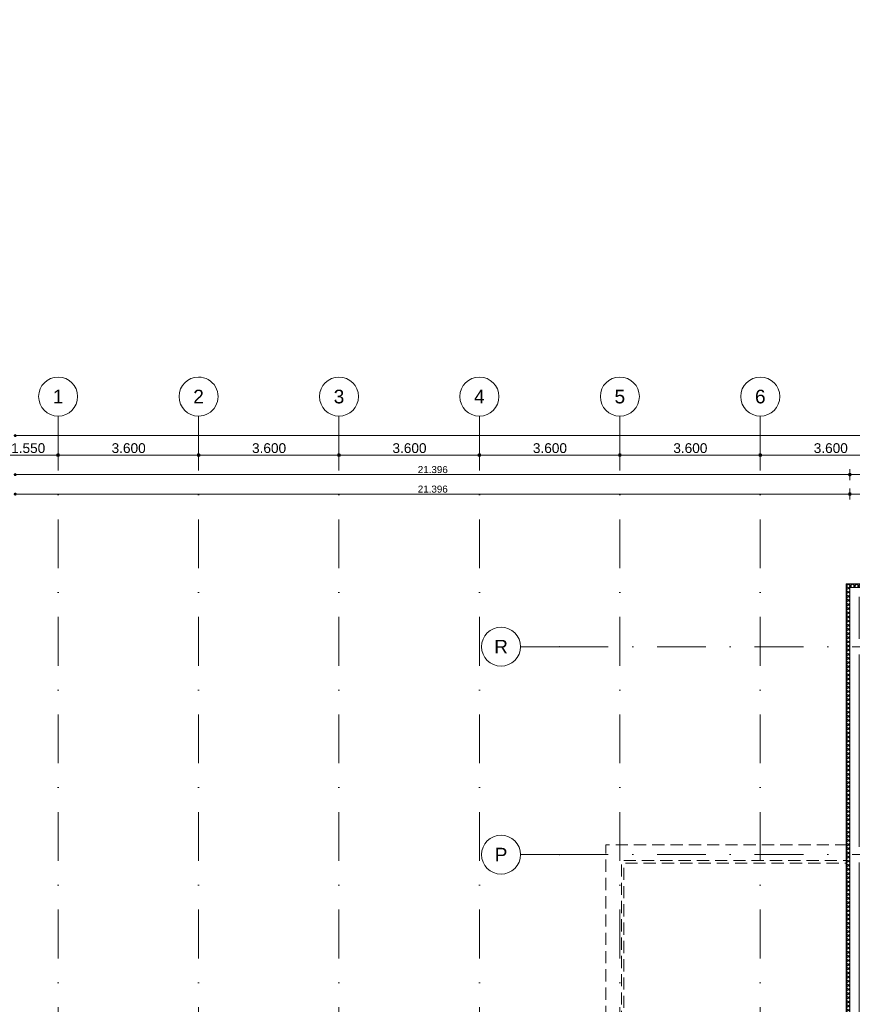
# Model space of a CAD drawing. Header units: millimetres. Extents: x -54205 to 99702, y -35458 to 70878.
# Tile 217 of 226: x -985 to 20360, y 45440 to 70674. Entities that reach past the tile are written whole.
import ezdxf
from ezdxf.enums import TextEntityAlignment as Align

# ---------------------------------------------------------------- set-up
doc = ezdxf.new("R2010")
doc.units = ezdxf.units.MM
doc.header["$MEASUREMENT"] = 0
doc.linetypes.add('streep-punt', pattern=[2500, 1250, -625, 0, -625])
doc.linetypes.add('streeplijn', pattern=[468.700004, 312.5, -156.200004])
for name, color, linetype in [('21_0 NC Buitenwanden', 7, 'Continuous'), ('21_1 C Buitenwanden', 7, 'Continuous'), ('Maatvoering 1_ 100', 7, 'Continuous'), ('Maatvoering 1_ 100 2D arcering', 7, 'Continuous'), ('New_21_0 NC Buitenwanden', 7, 'Continuous'), ('New_21_0 NC Buitenwanden Doorsnede-arcering', 7, 'Continuous'), ('New_21_0 NC Buitenwanden Laagscheidingslijnen', 7, 'Continuous'), ('New_A-FLOR-____-OTLN.IFC Model', 7, 'Continuous'), ('New_Maatvoering 1_ 100', 7, 'Continuous'), ('New_Maatvoering 1_ 100 2D arcering', 7, 'Continuous'), ('Stramien', 7, 'Continuous')]:
    doc.layers.add(name, color=color, linetype=linetype)
doc.styles.add('GENERATED_STYLE_1', font='arial.ttf')
doc.styles.add('GENERATED_STYLE_2', font='arial.ttf')
doc.dimstyles.new('GENERATED_STYLE__1', dxfattribs={"dimtxt": 250, "dimasz": 142.5, "dimexe": 0.18, "dimexo": 0.0625, "dimgap": 0, "dimtad": 1, "dimtih": 1, "dimtoh": 1, "dimdec": 0, "dimzin": 0, "dimdsep": 46, "dimtxsty": 'GENERATED_STYLE_1', "dimblk": 'ARROWHEAD_11', "dimblk1": 'ARROWHEAD_11', "dimblk2": 'ARROWHEAD_11', "dimcen": 0.09, "dimse1": 1, "dimse2": 1, "dimclrd": 2, "dimclre": 2, "dimclrt": 2, "dimadec": 1, "dimazin": 0, "dimtfac": 1, "dimtdec": 4, "dimtmove": 0, "dimatfit": 3, "dimfxl": 1, "dimtolj": 1, "dimtzin": 0, "dimarcsym": 0})
doc.dimstyles.new('GENERATED_STYLE__13', dxfattribs={"dimtxt": 250, "dimasz": 142.5, "dimexe": 0.18, "dimexo": 0.0625, "dimgap": 0, "dimtad": 1, "dimdec": 0, "dimzin": 0, "dimdsep": 46, "dimtxsty": 'GENERATED_STYLE_1', "dimblk": 'ARROWHEAD_11', "dimblk1": 'ARROWHEAD_11', "dimblk2": 'ARROWHEAD_11', "dimcen": 0.09, "dimse1": 1, "dimse2": 1, "dimclrd": 1, "dimclre": 1, "dimclrt": 2, "dimadec": 1, "dimazin": 0, "dimtfac": 1, "dimtdec": 4, "dimtmove": 0, "dimatfit": 3, "dimfxl": 1, "dimtolj": 1, "dimtzin": 0, "dimarcsym": 0})
doc.dimstyles.new('GENERATED_STYLE__2', dxfattribs={"dimtxt": 250, "dimasz": 142.5, "dimexe": 0.18, "dimexo": 0.0625, "dimgap": 0, "dimtad": 1, "dimtih": 1, "dimtoh": 1, "dimdec": 0, "dimzin": 0, "dimdsep": 46, "dimtxsty": 'GENERATED_STYLE_2', "dimblk": 'ARROWHEAD_11', "dimblk1": 'ARROWHEAD_11', "dimblk2": 'ARROWHEAD_11', "dimcen": 0.09, "dimse1": 1, "dimse2": 1, "dimclrd": 1, "dimclre": 1, "dimclrt": 2, "dimadec": 1, "dimazin": 0, "dimtfac": 1, "dimtdec": 4, "dimtmove": 0, "dimatfit": 3, "dimfxl": 1, "dimtolj": 1, "dimtzin": 0, "dimarcsym": 0})
doc.dimstyles.new('GENERATED_STYLE__4', dxfattribs={"dimtxt": 179.999995, "dimasz": 142.5, "dimexe": 0.18, "dimexo": 0.0625, "dimgap": 0, "dimtad": 1, "dimtih": 1, "dimtoh": 1, "dimdec": 0, "dimzin": 0, "dimdsep": 46, "dimtxsty": 'GENERATED_STYLE_1', "dimblk": 'ARROWHEAD_11', "dimblk1": 'ARROWHEAD_11', "dimblk2": 'ARROWHEAD_11', "dimcen": 0.09, "dimse1": 1, "dimse2": 1, "dimclrd": 1, "dimclre": 1, "dimclrt": 2, "dimadec": 1, "dimazin": 0, "dimtfac": 1, "dimtdec": 4, "dimtmove": 0, "dimatfit": 3, "dimfxl": 1, "dimtolj": 1, "dimtzin": 0, "dimarcsym": 0})
doc.dimstyles.new('GENERATED_STYLE__5', dxfattribs={"dimtxt": 250, "dimasz": 142.5, "dimexe": 0.18, "dimexo": 0.0625, "dimgap": 0, "dimtad": 1, "dimdec": 0, "dimzin": 0, "dimdsep": 46, "dimtxsty": 'GENERATED_STYLE_2', "dimblk": 'ARROWHEAD_11', "dimblk1": 'ARROWHEAD_11', "dimblk2": 'ARROWHEAD_11', "dimcen": 0.09, "dimse1": 1, "dimse2": 1, "dimclrd": 1, "dimclre": 1, "dimclrt": 2, "dimadec": 1, "dimazin": 0, "dimtfac": 1, "dimtdec": 4, "dimtmove": 0, "dimatfit": 3, "dimfxl": 1, "dimtolj": 1, "dimtzin": 0, "dimarcsym": 0})
doc.dimstyles.new('GENERATED_STYLE__6', dxfattribs={"dimtxt": 179.999995, "dimasz": 142.5, "dimexe": 0.18, "dimexo": 0.0625, "dimgap": 0, "dimtad": 1, "dimdec": 0, "dimzin": 0, "dimdsep": 46, "dimtxsty": 'GENERATED_STYLE_1', "dimblk": 'ARROWHEAD_11', "dimblk1": 'ARROWHEAD_11', "dimblk2": 'ARROWHEAD_11', "dimcen": 0.09, "dimse1": 1, "dimse2": 1, "dimclrd": 1, "dimclre": 1, "dimclrt": 2, "dimadec": 1, "dimazin": 0, "dimtfac": 1, "dimtdec": 4, "dimtmove": 0, "dimatfit": 3, "dimfxl": 1, "dimtolj": 1, "dimtzin": 0, "dimarcsym": 0})
pattern_1 = [(315, (0, 0), (53.03301, 53.03301), []), (45, (0, 0), (-53.03301, 53.03301), [])]

# ---------------------------------------------------------------- blocks, each defined once
blk = doc.blocks.new('Slab_12_1', base_point=(17442, 20311))
at = {"layer": 'New_A-FLOR-____-OTLN.IFC Model', "color": 1, "linetype": 'streeplijn', "lineweight": 0, "flags": 128}
blk.add_lwpolyline([(17442, 20311), (17442, 22776), (14442, 22776), (14442, 49126), (20211, 49126), (20211, 49526), (14045, 49526), (14045, 22382), (17342, 22382), (17342, 20311)], close=True, dxfattribs=at)
blk = doc.blocks.new('Slab_13_1', base_point=(20334, 17973))
at = {"layer": 'New_A-FLOR-____-OTLN.IFC Model', "color": 1, "linetype": 'streeplijn', "lineweight": 0, "flags": 128}
blk.add_lwpolyline([(20334, 17973), (20334, 20316), (20211, 20316), (20211, 22756), (20441, 22756), (20441, 27831), (20211, 27831), (20211, 49061), (14507, 49061), (14507, 22851), (17507, 22851), (17507, 20311), (18319, 20311), (18319, 17973)], close=True, dxfattribs=at)
blk = doc.blocks.new('Wall_26_1', base_point=(20536, 55886))
at = {"layer": '21_0 NC Buitenwanden', "color": 1, "linetype": 'Continuous', "lineweight": 0, "flags": 128}
for points in [[(20296, 56126), (20296, 38401)], [(20536, 54806), (20536, 55886)], [(20536, 49476), (20536, 54406)], [(20536, 44146), (20536, 49076)], [(20536, 38816), (20536, 43746)], [(20536, 38401), (20536, 38416)]]:
    blk.add_lwpolyline(points, dxfattribs=at)
at = {"layer": '21_1 C Buitenwanden', "color": 1, "linetype": 'Continuous', "lineweight": 0, "flags": 128}
blk.add_lwpolyline([(20296, 56126), (20536, 56126)], dxfattribs=at)
blk = doc.blocks.new('Wall_335_1', base_point=(20206, 22756))
at = {"layer": 'New_21_0 NC Buitenwanden Doorsnede-arcering', "linetype": 'Continuous', "lineweight": 0, "true_color": 0x000000}
h = blk.add_hatch(dxfattribs=at)
h.set_pattern_fill('415_Isolatie_ruit_0001', color=18, style=0, pattern_type=2)
h.set_pattern_definition(pattern_1)
h.paths.add_polyline_path([(20296, 56210), (20212, 56210), (20296, 56126)])
h = blk.add_hatch(dxfattribs=at)
h.set_pattern_fill('415_Isolatie_ruit_0001', color=18, style=0, pattern_type=2)
h.set_pattern_definition(pattern_1)
h.paths.add_polyline_path([(20296, 56126), (20212, 56210), (20212, 56126)])
h = blk.add_hatch(dxfattribs=at)
h.set_pattern_fill('415_Isolatie_ruit_0001', color=18, style=0, pattern_type=2)
h.set_pattern_definition(pattern_1)
h.paths.add_polyline_path([(20212, 56126), (20212, 22756), (20296, 22756), (20296, 56126)])
at = {"layer": 'New_21_0 NC Buitenwanden', "color": 1, "linetype": 'Continuous', "lineweight": 0, "flags": 128}
for points in [[(20206, 56216), (20212, 56216)], [(20206, 56216), (20206, 22756)], [(20296, 22756), (20296, 56126)]]:
    blk.add_lwpolyline(points, dxfattribs=at)
at = {"layer": 'New_21_0 NC Buitenwanden Laagscheidingslijnen', "color": 9, "linetype": 'Continuous', "lineweight": 0}
for p, q in [((20296, 56210), (20212, 56210)), ((20212, 56210), (20212, 56126)), ((20212, 56126), (20212, 22756))]:
    blk.add_line(p, q, dxfattribs=at)
blk = doc.blocks.new('Wall_336_1', base_point=(20206, 56216))
at = {"layer": 'New_21_0 NC Buitenwanden Doorsnede-arcering', "linetype": 'Continuous', "lineweight": 0, "true_color": 0x000000}
h = blk.add_hatch(dxfattribs=at)
h.set_pattern_fill('415_Isolatie_ruit_0001', color=18, style=0, pattern_type=2)
h.set_pattern_definition([(225, (0, 0), (-53.03301, 53.03301), []), (315, (0, 0), (53.03301, 53.03301), [])])
h.paths.add_polyline_path([(20296, 56126), (21426, 56126), (21426, 56210), (20296, 56210)])
at = {"layer": 'New_21_0 NC Buitenwanden', "color": 1, "linetype": 'Continuous', "lineweight": 0, "flags": 128}
for points in [[(21426, 56216), (20212, 56216)], [(20296, 56126), (21426, 56126)]]:
    blk.add_lwpolyline(points, dxfattribs=at)
at = {"layer": 'New_21_0 NC Buitenwanden Laagscheidingslijnen', "color": 9, "linetype": 'Continuous', "lineweight": 0}
for p, q in [((20296, 56210), (20212, 56210)), ((21426, 56210), (20296, 56210))]:
    blk.add_line(p, q, dxfattribs=at)
blk = doc.blocks.new('Standard grid marker')
at = {"layer": 'Stramien', "color": 1, "linetype": 'streep-punt', "lineweight": 0}
for p, q in [((1000, 0), (61400, 0)), ((61400, 0), (62400, 0))]:
    blk.add_line(p, q, dxfattribs=at)
at = {"layer": 'Stramien', "color": 2, "linetype": 'Continuous', "lineweight": 0, "flags": 128}
blk.add_lwpolyline([(63400, 0, 1), (62400, 0, 1)], format="xyb", close=True, dxfattribs=at)
at = {"layer": 'Stramien', "color": 1, "linetype": 'streep-punt', "lineweight": 0}
blk.add_point((61400, 0), dxfattribs=at)
blk.add_point((61400, 0), dxfattribs=at)
at = {"layer": 'Stramien', "color": 2, "lineweight": 0, "style": 'GENERATED_STYLE_1'}
for tag, p in [('AC_MarkerText_1_0', (-245, -80)), ('AC_MarkerText_1_1', (63155, -80))]:
    blk.add_attdef(tag, text='', height=350, rotation=270, dxfattribs=at).set_placement(p, align=Align.TOP_CENTER)
blk = doc.blocks.new('Standard grid marker_5')
at = {"layer": 'Stramien', "color": 1, "linetype": 'streep-punt', "lineweight": 0}
for p, q in [((1000, 0), (0, 0)), ((1000, 0), (19545, 0)), ((19545, 0), (20545, 0))]:
    blk.add_line(p, q, dxfattribs=at)
at = {"layer": 'Stramien', "color": 2, "linetype": 'Continuous', "lineweight": 0, "flags": 128}
blk.add_lwpolyline([(0, 0, 1), (-1000, 0, 1)], format="xyb", close=True, dxfattribs=at)
at = {"layer": 'Stramien', "color": 1, "linetype": 'streep-punt', "lineweight": 0}
blk.add_point((1000, 0), dxfattribs=at)
blk.add_point((1000, 0), dxfattribs=at)
at = {"layer": 'Stramien', "color": 2, "lineweight": 0, "style": 'GENERATED_STYLE_1'}
blk.add_attdef('AC_MarkerText_1', text='', height=350, dxfattribs=at).set_placement((-500, 175), align=Align.TOP_CENTER)
blk = doc.blocks.new('*D1133')
at = {"layer": 'Maatvoering 1_ 100 2D arcering', "linetype": 'Continuous', "lineweight": 0}
for points in [[(64028, 56126), (64030, 56112), (64038, 56099), (64051, 56091), (64065, 56088), (64079, 56091), (64092, 56099), (64100, 56112), (64102, 56126), (64100, 56140), (64092, 56152), (64079, 56161), (64065, 56163), (64051, 56161), (64038, 56152), (64030, 56140)], [(64028, 3116), (64030, 3101), (64038, 3089), (64051, 3081), (64065, 3078), (64079, 3081), (64092, 3089), (64100, 3101), (64102, 3116), (64100, 3130), (64092, 3142), (64079, 3150), (64065, 3153), (64051, 3150), (64038, 3142), (64030, 3130)]]:
    blk.add_hatch(color=1, dxfattribs=at).paths.add_polyline_path(points)
at = {"layer": 'Maatvoering 1_ 100', "color": 1, "linetype": 'Continuous', "lineweight": 0}
for p, q in [((64028, 56126), (63924, 56126)), ((64065, 56163), (64065, 56201)), ((64065, 3153), (64065, 56088)), ((64206, 56126), (64102, 56126)), ((64028, 3116), (63924, 3116)), ((64065, 3041), (64065, 3078)), ((64206, 3116), (64102, 3116))]:
    blk.add_line(p, q, dxfattribs=at)
for centre in [(64065, 56126), (64065, 3116)]:
    blk.add_circle(centre, 37.5, dxfattribs=at)
at = {"layer": 'Maatvoering 1_ 100', "color": 2, "lineweight": 0, "insert": (64015, 29096), "char_height": 250, "attachment_point": 7, "rotation": 90, "style": 'GENERATED_STYLE_2'}
blk.add_mtext('\\A1;{\\pql;\\fArial|b1|i0|c0|p0;\\W1.000000;53.010}', dxfattribs=at)
blk = doc.blocks.new('ARROWHEAD_11')
at = {"color": 0, "linetype": 'Continuous', "lineweight": 0}
blk.add_line((0, 0), (-1, 0), dxfattribs=at)
at = {"color": 0, "linetype": 'Continuous', "lineweight": 0, "const_width": 0.25, "flags": 128}
blk.add_lwpolyline([(-0.125, 0, 1), (0.125, 0, 1)], format="xyb", close=True, dxfattribs=at)
blk = doc.blocks.new('*D1156')
at = {"layer": 'Maatvoering 1_ 100 2D arcering', "linetype": 'Continuous', "lineweight": 0}
for points in [[(-1138, 60016), (-1135, 60002), (-1127, 59989), (-1114, 59981), (-1100, 59978), (-1086, 59981), (-1074, 59989), (-1065, 60002), (-1063, 60016), (-1065, 60030), (-1074, 60042), (-1086, 60051), (-1100, 60053), (-1114, 60051), (-1127, 60042), (-1135, 60030)], [(57892, 60016), (57895, 60002), (57903, 59989), (57916, 59981), (57930, 59978), (57944, 59981), (57957, 59989), (57965, 60002), (57967, 60016), (57965, 60030), (57957, 60042), (57944, 60051), (57930, 60053), (57916, 60051), (57903, 60042), (57895, 60030)]]:
    blk.add_hatch(color=1, dxfattribs=at).paths.add_polyline_path(points)
at = {"layer": 'Maatvoering 1_ 100', "color": 1, "linetype": 'Continuous', "lineweight": 0}
for p, q in [((57930, 60053), (57930, 60157)), ((-1063, 60016), (57892, 60016)), ((57930, 59875), (57930, 59978)), ((57967, 60016), (58005, 60016))]:
    blk.add_line(p, q, dxfattribs=at)
blk.add_circle((57930, 60016), 37.5, dxfattribs=at)
at = {"layer": 'Maatvoering 1_ 100', "color": 2, "lineweight": 0, "insert": (27891, 60066), "char_height": 250, "attachment_point": 7, "style": 'GENERATED_STYLE_2'}
blk.add_mtext('\\A1;{\\pql;\\fArial|b1|i0|c0|p0;\\W1.000000;59.030}', dxfattribs=at)
blk = doc.blocks.new('*D1158')
at = {"layer": 'New_Maatvoering 1_ 100 2D arcering', "linetype": 'Continuous', "lineweight": 0}
for points in [[(-1138, 59016), (-1135, 59002), (-1127, 58989), (-1114, 58981), (-1100, 58978), (-1086, 58981), (-1074, 58989), (-1065, 59002), (-1063, 59016), (-1065, 59030), (-1074, 59042), (-1086, 59051), (-1100, 59053), (-1114, 59051), (-1127, 59042), (-1135, 59030)], [(20258, 59016), (20261, 59002), (20269, 58989), (20282, 58981), (20296, 58978), (20310, 58981), (20323, 58989), (20331, 59002), (20334, 59016), (20331, 59030), (20323, 59042), (20310, 59051), (20296, 59053), (20282, 59051), (20269, 59042), (20261, 59030)]]:
    blk.add_hatch(color=1, dxfattribs=at).paths.add_polyline_path(points)
at = {"layer": 'New_Maatvoering 1_ 100', "color": 1, "linetype": 'Continuous', "lineweight": 0}
for p, q in [((20296, 59053), (20296, 59157)), ((-1063, 59016), (20258, 59016)), ((20296, 58875), (20296, 58978))]:
    blk.add_line(p, q, dxfattribs=at)
blk.add_circle((20296, 59016), 37.5, dxfattribs=at)
at = {"layer": 'New_Maatvoering 1_ 100', "color": 2, "lineweight": 0, "insert": (9220, 59052), "char_height": 180, "attachment_point": 7, "style": 'GENERATED_STYLE_1'}
blk.add_mtext('\\A1;{\\pql;\\fArial|b0|i0|c0|p0;\\W1.000000;21.396}', dxfattribs=at)
blk = doc.blocks.new('*D1159')
at = {"layer": 'New_Maatvoering 1_ 100 2D arcering', "linetype": 'Continuous', "lineweight": 0}
for points in [[(20258, 59016), (20261, 59002), (20269, 58989), (20282, 58981), (20296, 58978), (20310, 58981), (20323, 58989), (20331, 59002), (20334, 59016), (20331, 59030), (20323, 59042), (20310, 59051), (20296, 59053), (20282, 59051), (20269, 59042), (20261, 59030)], [(30108, 59016), (30111, 59002), (30119, 58989), (30132, 58981), (30146, 58978), (30160, 58981), (30173, 58989), (30181, 59002), (30184, 59016), (30181, 59030), (30173, 59042), (30160, 59051), (30146, 59053), (30132, 59051), (30119, 59042), (30111, 59030)]]:
    blk.add_hatch(color=1, dxfattribs=at).paths.add_polyline_path(points)
at = {"layer": 'New_Maatvoering 1_ 100', "color": 1, "linetype": 'Continuous', "lineweight": 0}
for p, q in [((20296, 59053), (20296, 59157)), ((30146, 59053), (30146, 59157)), ((20296, 58875), (20296, 58978)), ((20334, 59016), (30108, 59016)), ((30146, 58875), (30146, 58978))]:
    blk.add_line(p, q, dxfattribs=at)
for centre in [(20296, 59016), (30146, 59016)]:
    blk.add_circle(centre, 37.5, dxfattribs=at)
at = {"layer": 'New_Maatvoering 1_ 100', "color": 2, "lineweight": 0, "insert": (24912, 59052), "char_height": 180, "attachment_point": 7, "style": 'GENERATED_STYLE_1'}
blk.add_mtext('\\A1;{\\pql;\\fArial|b0|i0|c0|p0;\\W1.000000;9.850}', dxfattribs=at)
blk = doc.blocks.new('*D1163')
at = {"layer": 'Maatvoering 1_ 100 2D arcering', "linetype": 'Continuous', "lineweight": 0}
for points in [[(-1588, 59516), (-1585, 59502), (-1577, 59489), (-1564, 59481), (-1550, 59478), (-1536, 59481), (-1523, 59489), (-1515, 59502), (-1513, 59516), (-1515, 59530), (-1523, 59542), (-1536, 59551), (-1550, 59553), (-1564, 59551), (-1577, 59542), (-1585, 59530)], [(-38, 59516), (-35, 59502), (-27, 59489), (-14, 59481), (0, 59478), (14, 59481), (27, 59489), (35, 59502), (38, 59516), (35, 59530), (27, 59542), (14, 59551), (0, 59553), (-14, 59551), (-27, 59542), (-35, 59530)]]:
    blk.add_hatch(color=1, dxfattribs=at).paths.add_polyline_path(points)
at = {"layer": 'Maatvoering 1_ 100', "color": 2, "linetype": 'Continuous', "lineweight": 0}
for p, q in [((-1550, 59553), (-1550, 59657)), ((0, 59553), (0, 59657)), ((-1625, 59516), (-1588, 59516)), ((-1550, 59375), (-1550, 59478)), ((-1513, 59516), (-38, 59516)), ((0, 59375), (0, 59478))]:
    blk.add_line(p, q, dxfattribs=at)
at = {"layer": 'Maatvoering 1_ 100', "color": 1, "linetype": 'Continuous', "lineweight": 0}
for centre in [(-1550, 59516), (0, 59516)]:
    blk.add_circle(centre, 37.5, dxfattribs=at)
at = {"layer": 'Maatvoering 1_ 100', "color": 2, "lineweight": 0, "insert": (-1204, 59566), "char_height": 250, "attachment_point": 7, "style": 'GENERATED_STYLE_1'}
blk.add_mtext('\\A1;{\\pql;\\fArial|b0|i0|c0|p0;\\W1.000000;1.550}', dxfattribs=at)
blk = doc.blocks.new('*D1164')
at = {"layer": 'Maatvoering 1_ 100 2D arcering', "linetype": 'Continuous', "lineweight": 0}
for points in [[(-38, 59516), (-35, 59502), (-27, 59489), (-14, 59481), (0, 59478), (14, 59481), (27, 59489), (35, 59502), (38, 59516), (35, 59530), (27, 59542), (14, 59551), (0, 59553), (-14, 59551), (-27, 59542), (-35, 59530)], [(3562, 59516), (3565, 59502), (3573, 59489), (3586, 59481), (3600, 59478), (3614, 59481), (3627, 59489), (3635, 59502), (3638, 59516), (3635, 59530), (3627, 59542), (3614, 59551), (3600, 59553), (3586, 59551), (3573, 59542), (3565, 59530)]]:
    blk.add_hatch(color=1, dxfattribs=at).paths.add_polyline_path(points)
at = {"layer": 'Maatvoering 1_ 100', "color": 2, "linetype": 'Continuous', "lineweight": 0}
for p, q in [((0, 59553), (0, 59657)), ((3600, 59553), (3600, 59657)), ((0, 59375), (0, 59478)), ((38, 59516), (3562, 59516)), ((3600, 59375), (3600, 59478))]:
    blk.add_line(p, q, dxfattribs=at)
at = {"layer": 'Maatvoering 1_ 100', "color": 1, "linetype": 'Continuous', "lineweight": 0}
for centre in [(0, 59516), (3600, 59516)]:
    blk.add_circle(centre, 37.5, dxfattribs=at)
at = {"layer": 'Maatvoering 1_ 100', "color": 2, "lineweight": 0, "insert": (1371, 59566), "char_height": 250, "attachment_point": 7, "style": 'GENERATED_STYLE_1'}
blk.add_mtext('\\A1;{\\pql;\\fArial|b0|i0|c0|p0;\\W1.000000;3.600}', dxfattribs=at)
blk = doc.blocks.new('*D1165')
at = {"layer": 'Maatvoering 1_ 100 2D arcering', "linetype": 'Continuous', "lineweight": 0}
for points in [[(3562, 59516), (3565, 59502), (3573, 59489), (3586, 59481), (3600, 59478), (3614, 59481), (3627, 59489), (3635, 59502), (3637, 59516), (3635, 59530), (3627, 59542), (3614, 59551), (3600, 59553), (3586, 59551), (3573, 59542), (3565, 59530)], [(7162, 59516), (7165, 59502), (7173, 59489), (7186, 59481), (7200, 59478), (7214, 59481), (7227, 59489), (7235, 59502), (7238, 59516), (7235, 59530), (7227, 59542), (7214, 59551), (7200, 59553), (7186, 59551), (7173, 59542), (7165, 59530)]]:
    blk.add_hatch(color=1, dxfattribs=at).paths.add_polyline_path(points)
at = {"layer": 'Maatvoering 1_ 100', "color": 2, "linetype": 'Continuous', "lineweight": 0}
for p, q in [((7200, 59553), (7200, 59657)), ((3637, 59516), (7162, 59516)), ((7200, 59375), (7200, 59478))]:
    blk.add_line(p, q, dxfattribs=at)
at = {"layer": 'Maatvoering 1_ 100', "color": 1, "linetype": 'Continuous', "lineweight": 0}
blk.add_circle((7200, 59516), 37.5, dxfattribs=at)
at = {"layer": 'Maatvoering 1_ 100', "color": 2, "lineweight": 0, "insert": (4971, 59566), "char_height": 250, "attachment_point": 7, "style": 'GENERATED_STYLE_1'}
blk.add_mtext('\\A1;{\\pql;\\fArial|b0|i0|c0|p0;\\W1.000000;3.600}', dxfattribs=at)
blk = doc.blocks.new('*D1166')
at = {"layer": 'Maatvoering 1_ 100 2D arcering', "linetype": 'Continuous', "lineweight": 0}
for points in [[(7162, 59516), (7165, 59502), (7173, 59489), (7186, 59481), (7200, 59478), (7214, 59481), (7227, 59489), (7235, 59502), (7237, 59516), (7235, 59530), (7227, 59542), (7214, 59551), (7200, 59553), (7186, 59551), (7173, 59542), (7165, 59530)], [(10762, 59516), (10765, 59502), (10773, 59489), (10786, 59481), (10800, 59478), (10814, 59481), (10827, 59489), (10835, 59502), (10838, 59516), (10835, 59530), (10827, 59542), (10814, 59551), (10800, 59553), (10786, 59551), (10773, 59542), (10765, 59530)]]:
    blk.add_hatch(color=1, dxfattribs=at).paths.add_polyline_path(points)
at = {"layer": 'Maatvoering 1_ 100', "color": 2, "linetype": 'Continuous', "lineweight": 0}
for p, q in [((7200, 59553), (7200, 59657)), ((10800, 59553), (10800, 59657)), ((7200, 59375), (7200, 59478)), ((7237, 59516), (10762, 59516)), ((10800, 59375), (10800, 59478))]:
    blk.add_line(p, q, dxfattribs=at)
at = {"layer": 'Maatvoering 1_ 100', "color": 1, "linetype": 'Continuous', "lineweight": 0}
for centre in [(7200, 59516), (10800, 59516)]:
    blk.add_circle(centre, 37.5, dxfattribs=at)
at = {"layer": 'Maatvoering 1_ 100', "color": 2, "lineweight": 0, "insert": (8571, 59566), "char_height": 250, "attachment_point": 7, "style": 'GENERATED_STYLE_1'}
blk.add_mtext('\\A1;{\\pql;\\fArial|b0|i0|c0|p0;\\W1.000000;3.600}', dxfattribs=at)
blk = doc.blocks.new('*D1167')
at = {"layer": 'Maatvoering 1_ 100 2D arcering', "linetype": 'Continuous', "lineweight": 0}
for points in [[(10762, 59516), (10765, 59502), (10773, 59489), (10786, 59481), (10800, 59478), (10814, 59481), (10827, 59489), (10835, 59502), (10838, 59516), (10835, 59530), (10827, 59542), (10814, 59551), (10800, 59553), (10786, 59551), (10773, 59542), (10765, 59530)], [(14362, 59516), (14365, 59502), (14373, 59489), (14386, 59481), (14400, 59478), (14414, 59481), (14427, 59489), (14435, 59502), (14438, 59516), (14435, 59530), (14427, 59542), (14414, 59551), (14400, 59553), (14386, 59551), (14373, 59542), (14365, 59530)]]:
    blk.add_hatch(color=1, dxfattribs=at).paths.add_polyline_path(points)
at = {"layer": 'Maatvoering 1_ 100', "color": 2, "linetype": 'Continuous', "lineweight": 0}
for p, q in [((14400, 59553), (14400, 59657)), ((10838, 59516), (14362, 59516)), ((14400, 59375), (14400, 59478))]:
    blk.add_line(p, q, dxfattribs=at)
at = {"layer": 'Maatvoering 1_ 100', "color": 1, "linetype": 'Continuous', "lineweight": 0}
blk.add_circle((14400, 59516), 37.5, dxfattribs=at)
at = {"layer": 'Maatvoering 1_ 100', "color": 2, "lineweight": 0, "insert": (12171, 59566), "char_height": 250, "attachment_point": 7, "style": 'GENERATED_STYLE_1'}
blk.add_mtext('\\A1;{\\pql;\\fArial|b0|i0|c0|p0;\\W1.000000;3.600}', dxfattribs=at)
blk = doc.blocks.new('*D1168')
at = {"layer": 'Maatvoering 1_ 100 2D arcering', "linetype": 'Continuous', "lineweight": 0}
for points in [[(14362, 59516), (14365, 59502), (14373, 59489), (14386, 59481), (14400, 59478), (14414, 59481), (14427, 59489), (14435, 59502), (14438, 59516), (14435, 59530), (14427, 59542), (14414, 59551), (14400, 59553), (14386, 59551), (14373, 59542), (14365, 59530)], [(17962, 59516), (17965, 59502), (17973, 59489), (17986, 59481), (18000, 59478), (18014, 59481), (18027, 59489), (18035, 59502), (18038, 59516), (18035, 59530), (18027, 59542), (18014, 59551), (18000, 59553), (17986, 59551), (17973, 59542), (17965, 59530)]]:
    blk.add_hatch(color=1, dxfattribs=at).paths.add_polyline_path(points)
at = {"layer": 'Maatvoering 1_ 100', "color": 2, "linetype": 'Continuous', "lineweight": 0}
for p, q in [((14400, 59553), (14400, 59657)), ((18000, 59553), (18000, 59657)), ((14400, 59375), (14400, 59478)), ((14438, 59516), (17962, 59516)), ((18000, 59375), (18000, 59478))]:
    blk.add_line(p, q, dxfattribs=at)
at = {"layer": 'Maatvoering 1_ 100', "color": 1, "linetype": 'Continuous', "lineweight": 0}
for centre in [(14400, 59516), (18000, 59516)]:
    blk.add_circle(centre, 37.5, dxfattribs=at)
at = {"layer": 'Maatvoering 1_ 100', "color": 2, "lineweight": 0, "insert": (15771, 59566), "char_height": 250, "attachment_point": 7, "style": 'GENERATED_STYLE_1'}
blk.add_mtext('\\A1;{\\pql;\\fArial|b0|i0|c0|p0;\\W1.000000;3.600}', dxfattribs=at)
blk = doc.blocks.new('*D1169')
at = {"layer": 'Maatvoering 1_ 100 2D arcering', "linetype": 'Continuous', "lineweight": 0}
for points in [[(17962, 59516), (17965, 59502), (17973, 59489), (17986, 59481), (18000, 59478), (18014, 59481), (18027, 59489), (18035, 59502), (18038, 59516), (18035, 59530), (18027, 59542), (18014, 59551), (18000, 59553), (17986, 59551), (17973, 59542), (17965, 59530)], [(21562, 59516), (21565, 59502), (21573, 59489), (21586, 59481), (21600, 59478), (21614, 59481), (21627, 59489), (21635, 59502), (21638, 59516), (21635, 59530), (21627, 59542), (21614, 59551), (21600, 59553), (21586, 59551), (21573, 59542), (21565, 59530)]]:
    blk.add_hatch(color=1, dxfattribs=at).paths.add_polyline_path(points)
at = {"layer": 'Maatvoering 1_ 100', "color": 2, "linetype": 'Continuous', "lineweight": 0}
for p, q in [((18000, 59553), (18000, 59657)), ((21600, 59553), (21600, 59657)), ((18000, 59375), (18000, 59478)), ((18038, 59516), (21562, 59516)), ((21600, 59375), (21600, 59478))]:
    blk.add_line(p, q, dxfattribs=at)
at = {"layer": 'Maatvoering 1_ 100', "color": 1, "linetype": 'Continuous', "lineweight": 0}
for centre in [(18000, 59516), (21600, 59516)]:
    blk.add_circle(centre, 37.5, dxfattribs=at)
at = {"layer": 'Maatvoering 1_ 100', "color": 2, "lineweight": 0, "insert": (19371, 59566), "char_height": 250, "attachment_point": 7, "style": 'GENERATED_STYLE_1'}
blk.add_mtext('\\A1;{\\pql;\\fArial|b0|i0|c0|p0;\\W1.000000;3.600}', dxfattribs=at)
blk = doc.blocks.new('*D1183')
at = {"layer": 'New_Maatvoering 1_ 100 2D arcering', "linetype": 'Continuous', "lineweight": 0}
for points in [[(-1138, 58516), (-1135, 58502), (-1127, 58489), (-1114, 58481), (-1100, 58478), (-1086, 58481), (-1074, 58489), (-1065, 58502), (-1063, 58516), (-1065, 58530), (-1074, 58542), (-1086, 58551), (-1100, 58553), (-1114, 58551), (-1127, 58542), (-1135, 58530)], [(20258, 58516), (20261, 58502), (20269, 58489), (20282, 58481), (20296, 58478), (20310, 58481), (20323, 58489), (20331, 58502), (20334, 58516), (20331, 58530), (20323, 58542), (20310, 58551), (20296, 58553), (20282, 58551), (20269, 58542), (20261, 58530)]]:
    blk.add_hatch(color=1, dxfattribs=at).paths.add_polyline_path(points)
at = {"layer": 'New_Maatvoering 1_ 100', "color": 1, "linetype": 'Continuous', "lineweight": 0}
for p, q in [((20296, 58553), (20296, 58657)), ((-1063, 58516), (20258, 58516)), ((20296, 58375), (20296, 58478))]:
    blk.add_line(p, q, dxfattribs=at)
blk.add_circle((20296, 58516), 37.5, dxfattribs=at)
at = {"layer": 'New_Maatvoering 1_ 100', "color": 2, "lineweight": 0, "insert": (9220, 58552), "char_height": 180, "attachment_point": 7, "style": 'GENERATED_STYLE_1'}
blk.add_mtext('\\A1;{\\pql;\\fArial|b0|i0|c0|p0;\\W1.000000;21.396}', dxfattribs=at)
blk = doc.blocks.new('*D1184')
at = {"layer": 'New_Maatvoering 1_ 100 2D arcering', "linetype": 'Continuous', "lineweight": 0}
for points in [[(20258, 58516), (20261, 58502), (20269, 58489), (20282, 58481), (20296, 58478), (20310, 58481), (20323, 58489), (20331, 58502), (20334, 58516), (20331, 58530), (20323, 58542), (20310, 58551), (20296, 58553), (20282, 58551), (20269, 58542), (20261, 58530)], [(30108, 58516), (30111, 58502), (30119, 58489), (30132, 58481), (30146, 58478), (30160, 58481), (30173, 58489), (30181, 58502), (30184, 58516), (30181, 58530), (30173, 58542), (30160, 58551), (30146, 58553), (30132, 58551), (30119, 58542), (30111, 58530)]]:
    blk.add_hatch(color=1, dxfattribs=at).paths.add_polyline_path(points)
at = {"layer": 'New_Maatvoering 1_ 100', "color": 1, "linetype": 'Continuous', "lineweight": 0}
for p, q in [((20296, 58553), (20296, 58657)), ((30146, 58553), (30146, 58657)), ((20296, 58375), (20296, 58478)), ((20334, 58516), (30108, 58516)), ((30146, 58375), (30146, 58478))]:
    blk.add_line(p, q, dxfattribs=at)
for centre in [(20296, 58516), (30146, 58516)]:
    blk.add_circle(centre, 37.5, dxfattribs=at)
at = {"layer": 'New_Maatvoering 1_ 100', "color": 2, "lineweight": 0, "char_height": 180, "attachment_point": 7, "style": 'GENERATED_STYLE_1'}
for s, insert in [('\\A1;{\\pql;\\fArial|b0|i0|c0|p0;\\W1.000000;9.850}', (24912, 58552)), ('\\A1;{\\pql;\\fArial|b0|i0|c0|p0;\\W1.000000;379}', (29697, 58552))]:
    blk.add_mtext(s, dxfattribs=dict(at, insert=insert))
blk = doc.blocks.new('*D1203')
at = {"layer": 'Maatvoering 1_ 100 2D arcering', "linetype": 'Continuous', "lineweight": 0}
for points in [[(-4387, 56126), (-4385, 56112), (-4377, 56099), (-4364, 56091), (-4350, 56088), (-4336, 56091), (-4323, 56099), (-4315, 56112), (-4312, 56126), (-4315, 56140), (-4323, 56152), (-4336, 56161), (-4350, 56163), (-4364, 56161), (-4377, 56152), (-4385, 56140)], [(-4387, 3116), (-4385, 3101), (-4377, 3089), (-4364, 3081), (-4350, 3078), (-4336, 3081), (-4323, 3089), (-4315, 3101), (-4312, 3116), (-4315, 3130), (-4323, 3142), (-4336, 3150), (-4350, 3153), (-4364, 3150), (-4377, 3142), (-4385, 3130)]]:
    blk.add_hatch(color=1, dxfattribs=at).paths.add_polyline_path(points)
at = {"layer": 'Maatvoering 1_ 100', "color": 1, "linetype": 'Continuous', "lineweight": 0}
for p, q in [((-4387, 56126), (-4491, 56126)), ((-4350, 56163), (-4350, 56201)), ((-4350, 3153), (-4350, 56088)), ((-4209, 56126), (-4312, 56126)), ((-4387, 3116), (-4491, 3116)), ((-4350, 3041), (-4350, 3078)), ((-4209, 3116), (-4312, 3116))]:
    blk.add_line(p, q, dxfattribs=at)
for centre in [(-4350, 56126), (-4350, 3116)]:
    blk.add_circle(centre, 37.5, dxfattribs=at)
at = {"layer": 'Maatvoering 1_ 100', "color": 2, "lineweight": 0, "insert": (-4400, 29096), "char_height": 250, "attachment_point": 7, "rotation": 90, "style": 'GENERATED_STYLE_2'}
blk.add_mtext('\\A1;{\\pql;\\fArial|b1|i0|c0|p0;\\W1.000000;53.010}', dxfattribs=at)
blk = doc.blocks.new('*D1473')
at = {"layer": 'Maatvoering 1_ 100 2D arcering', "linetype": 'Continuous', "lineweight": 0}
for points in [[(-3887, 49276), (-3885, 49262), (-3877, 49249), (-3864, 49241), (-3850, 49238), (-3836, 49241), (-3823, 49249), (-3815, 49262), (-3812, 49276), (-3815, 49290), (-3823, 49302), (-3836, 49311), (-3850, 49313), (-3864, 49311), (-3877, 49302), (-3885, 49290)], [(-3887, 43946), (-3885, 43932), (-3877, 43919), (-3864, 43911), (-3850, 43908), (-3836, 43911), (-3823, 43919), (-3815, 43932), (-3812, 43946), (-3815, 43960), (-3823, 43972), (-3836, 43981), (-3850, 43983), (-3864, 43981), (-3877, 43972), (-3885, 43960)]]:
    blk.add_hatch(color=1, dxfattribs=at).paths.add_polyline_path(points)
at = {"layer": 'Maatvoering 1_ 100', "color": 1, "linetype": 'Continuous', "lineweight": 0}
for p, q in [((-3887, 49276), (-3991, 49276)), ((-3850, 43983), (-3850, 49238)), ((-3709, 49276), (-3812, 49276)), ((-3887, 43946), (-3991, 43946)), ((-3709, 43946), (-3812, 43946))]:
    blk.add_line(p, q, dxfattribs=at)
for centre in [(-3850, 49276), (-3850, 43946)]:
    blk.add_circle(centre, 37.5, dxfattribs=at)
at = {"layer": 'Maatvoering 1_ 100', "color": 2, "lineweight": 0, "insert": (-3900, 46182), "char_height": 250, "attachment_point": 7, "rotation": 90, "style": 'GENERATED_STYLE_1'}
blk.add_mtext('\\A1;{\\pql;\\fArial|b0|i0|c0|p0;\\W1.000000;5.330}', dxfattribs=at)
blk = doc.blocks.new('*D1474')
at = {"layer": 'Maatvoering 1_ 100 2D arcering', "linetype": 'Continuous', "lineweight": 0}
for points in [[(-3887, 54606), (-3885, 54592), (-3877, 54579), (-3864, 54571), (-3850, 54568), (-3836, 54571), (-3823, 54579), (-3815, 54592), (-3812, 54606), (-3815, 54620), (-3823, 54632), (-3836, 54641), (-3850, 54643), (-3864, 54641), (-3877, 54632), (-3885, 54620)], [(-3887, 49276), (-3885, 49262), (-3877, 49249), (-3864, 49241), (-3850, 49238), (-3836, 49241), (-3823, 49249), (-3815, 49262), (-3812, 49276), (-3815, 49290), (-3823, 49302), (-3836, 49311), (-3850, 49313), (-3864, 49311), (-3877, 49302), (-3885, 49290)]]:
    blk.add_hatch(color=1, dxfattribs=at).paths.add_polyline_path(points)
at = {"layer": 'Maatvoering 1_ 100', "color": 1, "linetype": 'Continuous', "lineweight": 0}
for p, q in [((-3887, 54606), (-3991, 54606)), ((-3850, 49313), (-3850, 54568)), ((-3709, 54606), (-3812, 54606)), ((-3887, 49276), (-3991, 49276)), ((-3709, 49276), (-3812, 49276))]:
    blk.add_line(p, q, dxfattribs=at)
for centre in [(-3850, 54606), (-3850, 49276)]:
    blk.add_circle(centre, 37.5, dxfattribs=at)
at = {"layer": 'Maatvoering 1_ 100', "color": 2, "lineweight": 0, "insert": (-3900, 51512), "char_height": 250, "attachment_point": 7, "rotation": 90, "style": 'GENERATED_STYLE_1'}
blk.add_mtext('\\A1;{\\pql;\\fArial|b0|i0|c0|p0;\\W1.000000;5.330}', dxfattribs=at)
blk = doc.blocks.new('*D1475')
at = {"layer": 'Maatvoering 1_ 100 2D arcering', "linetype": 'Continuous', "lineweight": 0}
for points in [[(-3887, 56126), (-3885, 56112), (-3877, 56099), (-3864, 56091), (-3850, 56088), (-3836, 56091), (-3823, 56099), (-3815, 56112), (-3812, 56126), (-3815, 56140), (-3823, 56152), (-3836, 56161), (-3850, 56163), (-3864, 56161), (-3877, 56152), (-3885, 56140)], [(-3887, 54606), (-3885, 54592), (-3877, 54579), (-3864, 54571), (-3850, 54568), (-3836, 54571), (-3823, 54579), (-3815, 54592), (-3812, 54606), (-3815, 54620), (-3823, 54632), (-3836, 54641), (-3850, 54643), (-3864, 54641), (-3877, 54632), (-3885, 54620)]]:
    blk.add_hatch(color=1, dxfattribs=at).paths.add_polyline_path(points)
at = {"layer": 'Maatvoering 1_ 100', "color": 1, "linetype": 'Continuous', "lineweight": 0}
for p, q in [((-3887, 56126), (-3991, 56126)), ((-3850, 56163), (-3850, 56201)), ((-3850, 54643), (-3850, 56088)), ((-3709, 56126), (-3812, 56126)), ((-3887, 54606), (-3991, 54606)), ((-3709, 54606), (-3812, 54606))]:
    blk.add_line(p, q, dxfattribs=at)
for centre in [(-3850, 56126), (-3850, 54606)]:
    blk.add_circle(centre, 37.5, dxfattribs=at)
at = {"layer": 'Maatvoering 1_ 100', "color": 2, "lineweight": 0, "insert": (-3900, 54937), "char_height": 250, "attachment_point": 7, "rotation": 90, "style": 'GENERATED_STYLE_1'}
blk.add_mtext('\\A1;{\\pql;\\fArial|b0|i0|c0|p0;\\W1.000000;1.520}', dxfattribs=at)
blk = doc.blocks.new('*D1478')
at = {"layer": 'New_Maatvoering 1_ 100 2D arcering', "linetype": 'Continuous', "lineweight": 0}
for points in [[(-3387, 56126), (-3385, 56112), (-3377, 56099), (-3364, 56091), (-3350, 56088), (-3336, 56091), (-3323, 56099), (-3315, 56112), (-3312, 56126), (-3315, 56140), (-3323, 56152), (-3336, 56161), (-3350, 56163), (-3364, 56161), (-3377, 56152), (-3385, 56140)], [(-3387, 20326), (-3385, 20312), (-3377, 20299), (-3364, 20291), (-3350, 20288), (-3336, 20291), (-3323, 20299), (-3315, 20312), (-3312, 20326), (-3315, 20340), (-3323, 20352), (-3336, 20361), (-3350, 20363), (-3364, 20361), (-3377, 20352), (-3385, 20340)]]:
    blk.add_hatch(color=1, dxfattribs=at).paths.add_polyline_path(points)
at = {"layer": 'New_Maatvoering 1_ 100', "color": 1, "linetype": 'Continuous', "lineweight": 0}
for p, q in [((-3387, 56126), (-3491, 56126)), ((-3350, 56163), (-3350, 56201)), ((-3350, 20363), (-3350, 56088)), ((-3209, 56126), (-3312, 56126)), ((-3387, 20326), (-3491, 20326)), ((-3209, 20326), (-3312, 20326))]:
    blk.add_line(p, q, dxfattribs=at)
for centre in [(-3350, 56126), (-3350, 20326)]:
    blk.add_circle(centre, 37.5, dxfattribs=at)
at = {"layer": 'New_Maatvoering 1_ 100', "color": 2, "lineweight": 0, "insert": (-3386, 37848), "char_height": 180, "attachment_point": 7, "rotation": 90, "style": 'GENERATED_STYLE_1'}
blk.add_mtext('\\A1;{\\pql;\\fArial|b0|i0|c0|p0;\\W1.000000;35.800}', dxfattribs=at)

msp = doc.modelspace()

# ---------------------------------------------------------------- block references
at = {"layer": '21_0 NC Buitenwanden', "color": 1, "lineweight": 0}
msp.add_blockref('Wall_26_1', (20536, 55885.9), dxfattribs=at)
at = {"layer": 'New_21_0 NC Buitenwanden', "color": 1, "lineweight": 0}
for name, p in [('Wall_335_1', (20206, 22755.9)), ('Wall_336_1', (20206, 56215.9))]:
    msp.add_blockref(name, p, dxfattribs=at)
at = {"layer": 'New_A-FLOR-____-OTLN.IFC Model', "color": 1, "linetype": 'Continuous', "lineweight": 0}
for name, p in [('Slab_12_1', (17442, 20310.9)), ('Slab_13_1', (20333.5, 17973.4))]:
    msp.add_blockref(name, p, dxfattribs=at)
at = {"layer": 'Stramien', "color": 1, "linetype": 'Continuous', "lineweight": 0}
ref = msp.add_blockref('Standard grid marker', (0, -1884.3), dxfattribs=dict(at, zscale=1000, rotation=90))
ref.add_attrib('AC_MarkerText_1_1', '1', dxfattribs={"color": 2, "lineweight": 0, "height": 350, "rotation": 360, "style": 'GENERATED_STYLE_1'}).set_placement((0, 61190.9), align=Align.TOP_CENTER)
ref = msp.add_blockref('Standard grid marker', (3600, -1884.3), dxfattribs=dict(at, zscale=1000, rotation=90))
ref.add_attrib('AC_MarkerText_1_1', '2', dxfattribs={"color": 2, "lineweight": 0, "height": 350, "rotation": 360, "style": 'GENERATED_STYLE_1'}).set_placement((3600, 61190.9), align=Align.TOP_CENTER)
ref = msp.add_blockref('Standard grid marker', (7200, -1884.3), dxfattribs=dict(at, zscale=1000, rotation=90))
ref.add_attrib('AC_MarkerText_1_1', '3', dxfattribs={"color": 2, "lineweight": 0, "height": 350, "rotation": 360, "style": 'GENERATED_STYLE_1'}).set_placement((7200, 61190.9), align=Align.TOP_CENTER)
ref = msp.add_blockref('Standard grid marker', (10800, -1884.3), dxfattribs=dict(at, zscale=1000, rotation=90))
ref.add_attrib('AC_MarkerText_1_1', '4', dxfattribs={"color": 2, "lineweight": 0, "height": 350, "rotation": 360, "style": 'GENERATED_STYLE_1'}).set_placement((10800, 61190.9), align=Align.TOP_CENTER)
ref = msp.add_blockref('Standard grid marker', (14400, -1884.3), dxfattribs=dict(at, zscale=1000, rotation=90))
ref.add_attrib('AC_MarkerText_1_1', '5', dxfattribs={"color": 2, "lineweight": 0, "height": 350, "rotation": 360, "style": 'GENERATED_STYLE_1'}).set_placement((14400, 61190.9), align=Align.TOP_CENTER)
ref = msp.add_blockref('Standard grid marker', (18000, -1884.3), dxfattribs=dict(at, zscale=1000, rotation=90))
ref.add_attrib('AC_MarkerText_1_1', '6', dxfattribs={"color": 2, "lineweight": 0, "height": 350, "rotation": 360, "style": 'GENERATED_STYLE_1'}).set_placement((18000, 61190.9), align=Align.TOP_CENTER)
at = {"layer": 'Stramien', "color": 1, "linetype": 'Continuous', "lineweight": 0, "zscale": 1000}
for p, values in [((11854.6, 54605.9), {'AC_MarkerText_1': 'R'}), ((11854.6, 49275.9), {'AC_MarkerText_1': 'P'})]:
    msp.add_blockref('Standard grid marker_5', p, dxfattribs=at).add_auto_attribs(values)

# ---------------------------------------------------------------- dimensions: what is measured, and where the dimension line sits
at = {"layer": 'Maatvoering 1_ 100', "color": 2, "linetype": 'Continuous', "lineweight": 0}
for base, p1, p2, picture, middle in [((7200, 59515.9), (3600, 70635.1), (7200, 70674.1), '*D1165', (5389.8, 59690.9)), ((10800, 59515.9), (7200, 70674.1), (10800, 70520.9), '*D1166', (8989.8, 59690.9)), ((0, 59515.9), (-1550, 67277.9), (0, 70635.1), '*D1163', (-785.2, 59690.9)), ((3600, 59515.9), (0, 70635.1), (3600, 70635.1), '*D1164', (1789.8, 59690.9)), ((14400, 59515.9), (10800, 70520.9), (14400, 70572), '*D1167', (12589.8, 59690.9)), ((18000, 59515.9), (14400, 70572), (18000, 70623.1), '*D1168', (16189.8, 59690.9)), ((21600, 59515.9), (18000, 70623.1), (21600, 70520.9), '*D1169', (19789.8, 59690.9))]:
    dim = msp.add_linear_dim(base=base, p1=p1, p2=p2, dimstyle='GENERATED_STYLE__1', dxfattribs=at)
    dim.commit()
    dim.dimension.update_dxf_attribs({"geometry": picture, "text_midpoint": middle, "dimtype": 160})
at = {"layer": 'Maatvoering 1_ 100', "color": 1, "linetype": 'Continuous', "lineweight": 0}
dim = msp.add_linear_dim(base=(57930, 60015.9), p1=(-1100, 4931.8), p2=(57930, 10660.9), dimstyle='GENERATED_STYLE__2', dxfattribs=at)
dim.commit()
dim.dimension.update_dxf_attribs({"geometry": '*D1156', "text_midpoint": (28404.6, 60190.9), "dimtype": 160})
for base, p1, p2, dimstyle, picture, middle in [((-4350, 56125.9), (-230, 3115.7), (20296, 56125.9), 'GENERATED_STYLE__5', '*D1203', (-4525, 29610.4)), ((-3850, 56125.9), (12854.6, 54605.9), (20296, 56125.9), 'GENERATED_STYLE__13', '*D1475', (-4025, 55355.7)), ((64065, 56125.9), (-230, 3115.7), (30146, 56125.9), 'GENERATED_STYLE__5', '*D1133', (63890, 29610.4)), ((-3850, 54605.9), (16725, 49275.9), (12854.6, 54605.9), 'GENERATED_STYLE__13', '*D1474', (-4025, 51930.7)), ((-3850, 49275.9), (17390.3, 43945.9), (16725, 49275.9), 'GENERATED_STYLE__13', '*D1473', (-4025, 46600.7))]:
    dim = msp.add_linear_dim(base=base, p1=p1, p2=p2, angle=90, dimstyle=dimstyle, dxfattribs=at)
    dim.commit()
    dim.dimension.update_dxf_attribs({"geometry": picture, "text_midpoint": middle, "dimtype": 160, "text_rotation": 90})
at = {"layer": 'New_Maatvoering 1_ 100', "color": 1, "linetype": 'Continuous', "lineweight": 0}
for base, p1, p2, picture, middle in [((20296, 59015.9), (-1100, 20015.8), (20296, 56125.9), '*D1158', (9590.5, 59141.9)), ((30146, 59015.9), (20296, 56125.9), (30146, 56125.9), '*D1159', (25213.6, 59141.9)), ((20296, 58515.9), (-1100, 20015.8), (20296, 56125.9), '*D1183', (9590.5, 58641.9)), ((30146, 58515.9), (20296, 56125.9), (30146, 56125.9), '*D1184', (25213.6, 58641.9))]:
    dim = msp.add_linear_dim(base=base, p1=p1, p2=p2, dimstyle='GENERATED_STYLE__4', dxfattribs=at)
    dim.commit()
    dim.dimension.update_dxf_attribs({"geometry": picture, "text_midpoint": middle, "dimtype": 160})
dim = msp.add_linear_dim(base=(-3350, 56125.9), p1=(20296, 20325.9), p2=(20296, 56125.9), angle=90, dimstyle='GENERATED_STYLE__6', dxfattribs=at)
dim.commit()
dim.dimension.update_dxf_attribs({"geometry": '*D1478', "text_midpoint": (-3476, 38218.4), "dimtype": 160, "text_rotation": 90})

doc.saveas('drawing.dxf')
